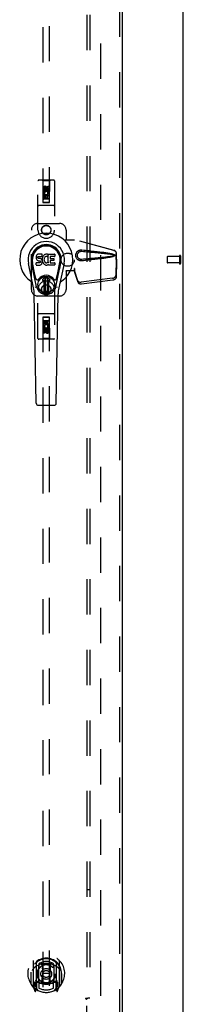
# Model space of a CAD drawing. Header units: inches. Extents: x 0 to 243, y 0 to 157.
# Tile 54 of 63: x 111.26 to 117.45, y 52.48 to 89.76. Entities that reach past the tile are written whole.
import ezdxf

# ---------------------------------------------------------------- set-up
doc = ezdxf.new("R2010")
doc.units = ezdxf.units.IN
doc.header["$LTSCALE"] = 13.357143
doc.header["$MEASUREMENT"] = 0
doc.linetypes.add('HIDDEN', pattern=[0.2, 0.1, -0.1])
doc.layers.get('0').update_dxf_attribs({"linetype": 'CONTINUOUS'})
for name, color, linetype in [('DEFAULT_2', 8, 'HIDDEN'), ('RIGHTHAND_DOOR_ASSEMBLY', 7, 'CONTINUOUS'), ('SUBPANEL', 7, 'CONTINUOUS')]:
    doc.layers.add(name, color=color, linetype=linetype)

msp = doc.modelspace()

# ---------------------------------------------------------------- linework, layer by layer
at = {"color": 3, "linetype": 'Continuous'}
msp.add_line((117.448, 46.779), (117.448, 114.571), dxfattribs=at)
at = {"layer": 'DEFAULT_2', "color": 8, "linetype": 'HIDDEN'}
for p, q in [((114.323, 50.123), (114.323, 111.227)), ((116.844, 80.789), (116.844, 80.561)), ((117.301, 80.799), (116.854, 80.799)), ((117.301, 80.551), (116.854, 80.551)), ((117.301, 80.817), (117.301, 80.533)), ((117.344, 80.817), (117.344, 80.533))]:
    msp.add_line(p, q, dxfattribs=at)
for centre, radius, start, end in [((116.854, 80.789), 0.01, 90, 180), ((116.854, 80.561), 0.01, 180, 270), ((117.323, 80.817), 0.0215, 0, 180), ((117.323, 80.533), 0.0215, 180, 360)]:
    msp.add_arc(centre, radius, start, end, dxfattribs=at)
at = {"layer": 'RIGHTHAND_DOOR_ASSEMBLY', "color": 8, "linetype": 'HIDDEN'}
for p, q in [((115.032, 111.821), (115.032, 49.529)), ((112.136, 110.848), (112.136, 82.846)), ((112.386, 82.846), (112.386, 110.848)), ((111.948, 81.8), (111.948, 83.658)), ((112.543, 83.688), (111.978, 83.688)), ((112.131, 83.658), (112.101, 83.688)), ((112.391, 83.658), (112.131, 83.658)), ((112.131, 83.658), (112.134, 82.848)), ((112.387, 82.848), (112.391, 83.658)), ((112.391, 83.658), (112.421, 83.688)), ((112.573, 83.658), (112.573, 81.8)), ((112.154, 83.298), (112.154, 83.39)), ((112.197, 83.298), (112.154, 83.298)), ((112.202, 83.166), (112.163, 83.149)), ((112.197, 83.39), (112.197, 83.298)), ((112.261, 83.419), (112.198, 83.383)), ((112.198, 83.383), (112.208, 83.378)), ((112.198, 83.383), (112.198, 83.311)), ((112.198, 83.311), (112.208, 83.317)), ((112.198, 83.311), (112.261, 83.275)), ((112.261, 83.408), (112.208, 83.378)), ((112.208, 83.378), (112.208, 83.317)), ((112.208, 83.317), (112.261, 83.287)), ((112.24, 83.362), (112.24, 83.39)), ((112.323, 83.383), (112.261, 83.419)), ((112.261, 83.419), (112.261, 83.408)), ((112.313, 83.378), (112.261, 83.408)), ((112.261, 83.287), (112.313, 83.317)), ((112.261, 83.275), (112.323, 83.311)), ((112.261, 83.275), (112.261, 83.287)), ((112.281, 83.404), (112.281, 83.358)), ((112.323, 83.383), (112.313, 83.378)), ((112.313, 83.317), (112.313, 83.378)), ((112.323, 83.311), (112.313, 83.317)), ((112.332, 83.142), (112.313, 83.155)), ((112.323, 83.311), (112.323, 83.383)), ((112.325, 83.454), (112.367, 83.454)), ((112.325, 83.362), (112.325, 83.454)), ((112.367, 83.454), (112.367, 83.362)), ((112.388, 83.098), (112.133, 83.098)), ((112.134, 82.848), (112.387, 82.848)), ((112.136, 82.849), (112.386, 82.849)), ((112.136, 82.846), (112.386, 82.846)), ((112.154, 83.142), (112.332, 83.142)), ((112.154, 82.985), (112.154, 83.142)), ((112.197, 82.985), (112.154, 82.985)), ((112.346, 82.973), (112.176, 82.973)), ((112.239, 83.099), (112.197, 83.099)), ((112.197, 83.099), (112.197, 82.985)), ((112.239, 83.007), (112.239, 83.099)), ((112.281, 83.007), (112.239, 83.007)), ((112.325, 83.099), (112.281, 83.099)), ((112.281, 83.099), (112.281, 83.007)), ((112.325, 82.985), (112.325, 83.099)), ((112.367, 82.985), (112.325, 82.985)), ((112.357, 83.145), (112.355, 83.142)), ((112.355, 83.142), (112.367, 83.142)), ((112.367, 83.142), (112.367, 82.985)), ((112.543, 82.723), (111.978, 82.723)), ((111.948, 82.05), (112.761, 82.05)), ((111.698, 79.55), (111.698, 81.8)), ((113.011, 81.8), (113.011, 81.447)), ((113.008, 81.43), (113.011, 81.447)), ((113.008, 81.43), (113.329, 81.43)), ((113.015, 81.43), (113.011, 81.447)), ((114.818, 81.028), (113.321, 81.43)), ((114.826, 81.028), (113.329, 81.43)), ((114.889, 80.759), (114.911, 80.677)), ((114.91, 80.689), (114.891, 80.074)), ((114.897, 80.759), (114.918, 80.677)), ((114.924, 80.618), (114.904, 80.003)), ((114.91, 80.689), (114.924, 80.618)), ((114.911, 80.677), (114.911, 80.907)), ((114.918, 80.677), (114.911, 80.677)), ((114.912, 80.705), (114.921, 80.649)), ((114.918, 80.677), (114.918, 80.907)), ((114.921, 80.649), (114.922, 80.638)), ((114.922, 80.638), (114.923, 80.627)), ((114.923, 80.627), (114.924, 80.618)), ((113.329, 80.25), (113.008, 80.25)), ((113.008, 80.25), (113.011, 80.233)), ((113.015, 80.25), (113.011, 80.233)), ((113.011, 80.233), (113.011, 79.55)), ((113.329, 80.338), (113.321, 80.338)), ((113.321, 80.338), (113.321, 80.25)), ((113.459, 79.88), (113.327, 80.263)), ((113.341, 80.192), (113.327, 80.263)), ((113.329, 80.338), (113.329, 80.25)), ((113.331, 80.259), (113.341, 80.192)), ((113.473, 79.809), (113.341, 80.192)), ((114.773, 79.974), (113.586, 79.822)), ((114.787, 79.903), (113.6, 79.751)), ((111.948, 77.693), (111.948, 79.55)), ((112.573, 79.55), (112.573, 77.693)), ((112.761, 79.3), (111.948, 79.3)), ((112.543, 78.628), (111.978, 78.628)), ((112.134, 78.503), (112.131, 77.693)), ((112.134, 78.503), (112.387, 78.503)), ((112.386, 78.504), (112.136, 78.504)), ((112.136, 78.504), (112.136, 50.503)), ((112.386, 78.501), (112.136, 78.501)), ((112.154, 78.365), (112.197, 78.365)), ((112.154, 78.209), (112.154, 78.365)), ((112.176, 78.378), (112.346, 78.378)), ((112.197, 78.365), (112.197, 78.251)), ((112.24, 78.343), (112.282, 78.343)), ((112.24, 78.251), (112.24, 78.343)), ((112.282, 78.343), (112.282, 78.251)), ((112.325, 78.365), (112.367, 78.365)), ((112.325, 78.251), (112.325, 78.365)), ((112.367, 78.365), (112.367, 78.209)), ((112.386, 50.503), (112.386, 78.504)), ((112.391, 77.693), (112.387, 78.503)), ((112.133, 78.253), (112.388, 78.253)), ((112.166, 78.209), (112.154, 78.209)), ((112.154, 77.896), (112.154, 77.988)), ((112.165, 78.205), (112.166, 78.209)), ((112.367, 78.209), (112.19, 78.209)), ((112.19, 78.209), (112.208, 78.196)), ((112.197, 78.251), (112.24, 78.251)), ((112.197, 77.988), (112.197, 77.896)), ((112.261, 78.075), (112.198, 78.039)), ((112.198, 78.039), (112.208, 78.033)), ((112.198, 78.039), (112.198, 77.967)), ((112.198, 77.967), (112.208, 77.973)), ((112.198, 77.967), (112.261, 77.931)), ((112.261, 78.063), (112.208, 78.033)), ((112.208, 78.033), (112.208, 77.973)), ((112.208, 77.973), (112.261, 77.942)), ((112.24, 77.946), (112.24, 77.992)), ((112.323, 78.039), (112.261, 78.075)), ((112.261, 78.075), (112.261, 78.063)), ((112.313, 78.033), (112.261, 78.063)), ((112.261, 77.942), (112.313, 77.973)), ((112.261, 77.931), (112.323, 77.967)), ((112.261, 77.931), (112.261, 77.942)), ((112.281, 77.988), (112.281, 77.96)), ((112.282, 78.251), (112.325, 78.251)), ((112.323, 78.039), (112.313, 78.033)), ((112.313, 77.973), (112.313, 78.033)), ((112.323, 77.967), (112.313, 77.973)), ((112.319, 78.184), (112.358, 78.201)), ((112.323, 77.967), (112.323, 78.039)), ((112.325, 78.052), (112.367, 78.052)), ((112.325, 77.96), (112.325, 78.052)), ((112.367, 78.052), (112.367, 77.96)), ((112.543, 77.663), (111.978, 77.663)), ((112.131, 77.693), (112.101, 77.663)), ((112.391, 77.693), (112.131, 77.693)), ((112.197, 77.896), (112.154, 77.896)), ((112.391, 77.693), (112.421, 77.663)), ((111.761, 54.13), (111.761, 53.163)), ((111.878, 54.076), (111.878, 53.06)), ((112.643, 54.076), (112.643, 53.06)), ((112.761, 53.163), (112.761, 54.13)), ((111.686, 53.693), (111.686, 53.696)), ((111.686, 53.236), (111.686, 53.693)), ((111.886, 54.052), (111.886, 53.049)), ((111.978, 53.328), (111.978, 53.96)), ((111.986, 54.012), (111.986, 53.909)), ((112.098, 53.986), (112.128, 53.647)), ((112.423, 53.986), (112.393, 53.647)), ((112.536, 53.909), (112.536, 54.012)), ((112.543, 53.96), (112.543, 53.328)), ((112.636, 54.052), (112.636, 53.049)), ((112.836, 53.693), (112.836, 53.696)), ((112.836, 53.236), (112.836, 53.693)), ((111.678, 53.647), (111.693, 53.647)), ((111.678, 53.647), (111.678, 53.258)), ((111.978, 53.319), (111.906, 53.319)), ((111.986, 53.348), (111.986, 53.095)), ((112.098, 53.302), (112.128, 53.647)), ((112.393, 53.647), (112.128, 53.647)), ((112.424, 53.302), (112.393, 53.647)), ((112.536, 53.095), (112.536, 53.348)), ((112.616, 53.319), (112.543, 53.319)), ((112.843, 53.647), (112.828, 53.647)), ((112.843, 53.647), (112.843, 53.258)), ((111.765, 53.152), (111.835, 52.977)), ((111.878, 53.317), (111.818, 53.317)), ((111.818, 53.317), (111.818, 53.167)), ((111.818, 53.167), (111.886, 53.167)), ((111.856, 53.221), (111.827, 53.175)), ((111.857, 53.057), (111.861, 53.054)), ((111.864, 52.98), (111.878, 53.06)), ((111.956, 52.998), (111.886, 53.107)), ((111.888, 53.281), (111.888, 53.073)), ((111.974, 53.301), (111.908, 53.301)), ((112.613, 53.301), (112.547, 53.301)), ((112.636, 53.107), (112.566, 52.998)), ((112.633, 53.073), (112.633, 53.281)), ((112.636, 53.167), (112.703, 53.167)), ((112.703, 53.317), (112.643, 53.317)), ((112.643, 53.06), (112.657, 52.98)), ((112.664, 53.056), (112.665, 53.057)), ((112.695, 53.175), (112.665, 53.221)), ((112.665, 53.057), (112.665, 53.057)), ((112.665, 53.057), (112.665, 53.057)), ((112.686, 52.977), (112.756, 53.152)), ((112.703, 53.167), (112.703, 53.317))]:
    msp.add_line(p, q, dxfattribs=at)
at = {"layer": 'RIGHTHAND_DOOR_ASSEMBLY', "color": 3, "linetype": 'Continuous'}
msp.add_line((115.136, 111.821), (115.136, 49.529), dxfattribs=at)
at = {"layer": 'RIGHTHAND_DOOR_ASSEMBLY', "color": 7, "linetype": 'Continuous'}
for p, q in [((111.895, 79.653), (111.702, 80.556)), ((111.751, 80.33), (111.706, 80.557)), ((111.818, 80.183), (111.744, 80.564)), ((111.876, 80.789), (111.875, 80.766)), ((111.875, 80.766), (111.875, 80.742)), ((111.875, 80.742), (111.879, 80.718)), ((111.882, 80.813), (111.876, 80.789)), ((111.877, 80.48), (111.877, 80.555)), ((111.879, 80.718), (111.888, 80.696)), ((111.891, 80.835), (111.882, 80.813)), ((111.941, 80.56), (111.882, 80.559)), ((111.888, 80.696), (111.9, 80.676)), ((111.904, 80.855), (111.891, 80.835)), ((111.9, 80.676), (111.917, 80.659)), ((111.913, 80.863), (111.904, 80.855)), ((111.923, 80.869), (111.913, 80.863)), ((111.917, 80.659), (111.937, 80.645)), ((111.944, 80.879), (111.923, 80.869)), ((111.937, 80.645), (111.948, 80.641)), ((112.002, 80.56), (111.941, 80.56)), ((111.968, 80.886), (111.944, 80.879)), ((111.946, 80.769), (111.948, 80.784)), ((111.946, 80.754), (111.946, 80.769)), ((111.946, 80.746), (111.946, 80.754)), ((111.949, 80.739), (111.946, 80.746)), ((111.948, 80.784), (111.952, 80.791)), ((111.948, 80.641), (111.96, 80.639)), ((111.953, 80.733), (111.949, 80.739)), ((111.952, 80.791), (111.957, 80.796)), ((111.959, 80.729), (111.953, 80.733)), ((111.957, 80.796), (111.972, 80.8)), ((111.974, 80.725), (111.959, 80.729)), ((111.96, 80.639), (112.007, 80.639)), ((112.107, 80.886), (111.968, 80.886)), ((111.972, 80.8), (111.986, 80.801)), ((111.998, 80.726), (111.974, 80.725)), ((111.986, 80.801), (112.099, 80.801)), ((112.022, 80.724), (111.998, 80.726)), ((112.017, 80.561), (112.002, 80.56)), ((112.007, 80.639), (112.015, 80.638)), ((112.015, 80.638), (112.022, 80.636)), ((112.023, 80.565), (112.017, 80.561)), ((112.045, 80.719), (112.022, 80.724)), ((112.022, 80.636), (112.028, 80.631)), ((112.029, 80.57), (112.023, 80.565)), ((112.028, 80.631), (112.033, 80.625)), ((112.038, 80.582), (112.029, 80.57)), ((112.033, 80.625), (112.039, 80.612)), ((112.041, 80.589), (112.038, 80.582)), ((112.039, 80.612), (112.041, 80.596)), ((112.041, 80.596), (112.041, 80.589)), ((112.056, 80.714), (112.045, 80.719)), ((112.066, 80.708), (112.056, 80.714)), ((112.083, 80.691), (112.066, 80.708)), ((112.096, 80.671), (112.083, 80.691)), ((112.106, 80.649), (112.096, 80.671)), ((112.098, 80.532), (112.107, 80.554)), ((112.099, 80.801), (112.105, 80.802)), ((112.105, 80.802), (112.107, 80.807)), ((112.112, 80.625), (112.106, 80.649)), ((112.109, 80.844), (112.107, 80.886)), ((112.107, 80.807), (112.108, 80.82)), ((112.111, 80.722), (112.107, 80.678)), ((112.107, 80.678), (112.108, 80.656)), ((112.107, 80.554), (112.113, 80.578)), ((112.108, 80.82), (112.109, 80.844)), ((112.108, 80.656), (112.111, 80.634)), ((112.116, 80.744), (112.111, 80.722)), ((112.111, 80.634), (112.115, 80.612)), ((112.114, 80.602), (112.112, 80.625)), ((112.113, 80.578), (112.114, 80.602)), ((112.115, 80.612), (112.122, 80.591)), ((112.122, 80.766), (112.116, 80.744)), ((112.13, 80.786), (112.122, 80.766)), ((112.122, 80.591), (112.144, 80.552)), ((112.141, 80.806), (112.13, 80.786)), ((112.154, 80.824), (112.141, 80.806)), ((112.144, 80.552), (112.156, 80.533)), ((112.169, 80.841), (112.154, 80.824)), ((112.185, 80.856), (112.169, 80.841)), ((112.177, 80.694), (112.176, 80.667)), ((112.176, 80.667), (112.177, 80.654)), ((112.18, 80.721), (112.177, 80.694)), ((112.177, 80.654), (112.181, 80.641)), ((112.184, 80.733), (112.18, 80.721)), ((112.181, 80.641), (112.191, 80.616)), ((112.19, 80.745), (112.184, 80.733)), ((112.203, 80.869), (112.185, 80.856)), ((112.204, 80.768), (112.19, 80.745)), ((112.191, 80.616), (112.204, 80.593)), ((112.223, 80.878), (112.203, 80.869)), ((112.212, 80.779), (112.204, 80.768)), ((112.204, 80.593), (112.213, 80.583)), ((112.223, 80.786), (112.212, 80.779)), ((112.213, 80.583), (112.223, 80.574)), ((112.245, 80.883), (112.223, 80.878)), ((112.248, 80.797), (112.223, 80.786)), ((112.223, 80.574), (112.234, 80.567)), ((112.234, 80.567), (112.246, 80.562)), ((112.267, 80.885), (112.245, 80.883)), ((112.246, 80.562), (112.26, 80.559)), ((112.261, 80.8), (112.248, 80.797)), ((112.26, 80.559), (112.273, 80.559)), ((112.274, 80.8), (112.261, 80.8)), ((112.29, 80.885), (112.267, 80.885)), ((112.273, 80.559), (112.286, 80.561)), ((112.287, 80.797), (112.274, 80.8)), ((112.286, 80.561), (112.299, 80.565)), ((112.3, 80.792), (112.287, 80.797)), ((112.301, 80.883), (112.29, 80.885)), ((112.299, 80.565), (112.311, 80.57)), ((112.312, 80.88), (112.301, 80.883)), ((112.332, 80.862), (112.306, 80.794)), ((112.311, 80.57), (112.322, 80.578)), ((112.33, 80.867), (112.312, 80.88)), ((112.329, 80.577), (112.34, 80.559)), ((112.34, 80.884), (112.577, 80.884)), ((112.34, 80.559), (112.34, 80.884)), ((112.411, 80.797), (112.411, 80.729)), ((112.412, 80.638), (112.412, 80.561)), ((112.577, 80.801), (112.415, 80.801)), ((112.415, 80.725), (112.546, 80.725)), ((112.546, 80.643), (112.416, 80.643)), ((112.416, 80.556), (112.578, 80.556)), ((112.551, 80.72), (112.551, 80.647)), ((112.582, 80.88), (112.582, 80.806)), ((112.582, 80.552), (112.582, 80.48)), ((112.627, 79.653), (112.819, 80.556)), ((112.703, 80.183), (112.778, 80.564)), ((112.771, 80.33), (112.815, 80.557)), ((111.784, 79.605), (111.587, 80.531)), ((111.866, 79.958), (111.818, 80.183)), ((111.882, 80.475), (112.026, 80.475)), ((112.026, 80.475), (112.038, 80.477)), ((112.038, 80.477), (112.049, 80.481)), ((112.049, 80.481), (112.069, 80.494)), ((112.069, 80.494), (112.086, 80.511)), ((112.086, 80.511), (112.093, 80.521)), ((112.093, 80.521), (112.098, 80.532)), ((112.156, 80.533), (112.171, 80.517)), ((112.171, 80.517), (112.188, 80.501)), ((112.188, 80.501), (112.205, 80.488)), ((112.205, 80.488), (112.215, 80.483)), ((112.215, 80.483), (112.225, 80.479)), ((112.225, 80.479), (112.247, 80.473)), ((112.247, 80.473), (112.269, 80.471)), ((112.269, 80.471), (112.291, 80.474)), ((112.291, 80.474), (112.313, 80.481)), ((112.313, 80.481), (112.332, 80.492)), ((112.342, 80.492), (112.332, 80.492)), ((112.332, 80.492), (112.332, 80.492)), ((112.342, 80.48), (112.342, 80.492)), ((112.578, 80.475), (112.347, 80.475)), ((112.655, 79.958), (112.703, 80.183)), ((112.935, 80.531), (112.737, 79.605)), ((112.123, 79.922), (112.233, 80.032)), ((112.233, 80.032), (112.123, 79.922)), ((112.178, 79.888), (112.136, 79.888)), ((112.178, 79.888), (112.136, 79.888)), ((112.178, 79.888), (112.178, 79.888)), ((112.178, 79.429), (112.178, 79.888)), ((112.178, 79.429), (112.178, 79.888)), ((112.217, 79.994), (112.231, 80.008)), ((112.231, 79.98), (112.217, 79.994)), ((112.217, 79.467), (112.217, 79.994)), ((112.231, 80.008), (112.29, 80.008)), ((112.231, 80.008), (112.245, 79.994)), ((112.245, 79.994), (112.231, 79.98)), ((112.231, 79.481), (112.231, 79.98)), ((112.245, 79.994), (112.276, 79.994)), ((112.276, 79.994), (112.29, 80.008)), ((112.29, 79.981), (112.276, 79.994)), ((112.399, 79.922), (112.288, 80.032)), ((112.289, 80.032), (112.399, 79.922)), ((112.29, 80.008), (112.304, 79.994)), ((112.304, 79.994), (112.29, 79.981)), ((112.29, 79.981), (112.29, 79.481)), ((112.304, 79.994), (112.304, 79.467)), ((112.385, 79.888), (112.343, 79.888)), ((112.385, 79.888), (112.343, 79.888)), ((112.343, 79.888), (112.343, 79.888)), ((112.343, 79.888), (112.343, 79.429)), ((112.343, 79.888), (112.343, 79.429)), ((112.217, 79.467), (112.231, 79.481)), ((112.231, 79.453), (112.217, 79.467)), ((112.231, 79.481), (112.245, 79.467)), ((112.245, 79.467), (112.231, 79.453)), ((112.29, 79.453), (112.231, 79.453)), ((112.276, 79.467), (112.245, 79.467)), ((112.276, 79.467), (112.29, 79.481)), ((112.29, 79.453), (112.276, 79.467)), ((112.29, 79.481), (112.304, 79.467)), ((112.304, 79.467), (112.29, 79.453)), ((111.882, 75.241), (111.81, 79.38)), ((112.639, 75.241), (112.711, 79.38)), ((111.961, 75.163), (112.561, 75.163))]:
    msp.add_line(p, q, dxfattribs=at)
at = {"layer": 'RIGHTHAND_DOOR_ASSEMBLY', "color": 8, "linetype": 'HIDDEN'}
for points in [[(113.605, 80.632), (113.592, 80.631), (113.579, 80.631), (113.566, 80.632), (113.553, 80.633), (113.54, 80.636), (113.528, 80.639), (113.516, 80.643), (113.504, 80.648), (113.492, 80.653), (113.48, 80.659), (113.469, 80.667), (113.458, 80.675), (113.446, 80.685), (113.435, 80.696), (113.424, 80.708), (113.414, 80.723), (113.404, 80.738), (113.396, 80.754), (113.39, 80.77), (113.385, 80.787), (113.381, 80.805), (113.379, 80.822), (113.378, 80.839), (113.379, 80.857), (113.381, 80.874), (113.384, 80.891), (113.389, 80.908), (113.396, 80.925), (113.404, 80.941), (113.413, 80.956), (113.423, 80.97), (113.434, 80.983), (113.445, 80.994), (113.457, 81.004), (113.468, 81.013), (113.479, 81.02), (113.491, 81.027), (113.503, 81.032), (113.515, 81.037), (113.527, 81.041), (113.54, 81.044), (113.553, 81.047), (113.566, 81.048)], [(113.605, 80.686), (113.595, 80.685), (113.586, 80.685), (113.576, 80.686), (113.567, 80.687), (113.558, 80.689), (113.549, 80.691), (113.54, 80.694), (113.531, 80.698), (113.523, 80.702), (113.515, 80.707), (113.506, 80.712), (113.498, 80.718), (113.49, 80.725), (113.482, 80.733), (113.474, 80.742), (113.467, 80.752), (113.46, 80.763), (113.454, 80.774), (113.45, 80.786), (113.446, 80.797), (113.444, 80.808), (113.442, 80.818), (113.441, 80.829), (113.44, 80.839), (113.441, 80.85), (113.441, 80.86), (113.443, 80.871), (113.446, 80.882), (113.449, 80.893), (113.454, 80.904), (113.459, 80.915), (113.466, 80.926), (113.473, 80.936), (113.481, 80.946), (113.489, 80.954), (113.497, 80.961), (113.505, 80.968), (113.514, 80.973), (113.522, 80.978), (113.531, 80.982), (113.539, 80.986), (113.548, 80.989), (113.557, 80.991), (113.567, 80.993), (113.576, 80.994), (113.586, 80.995), (113.595, 80.995), (113.605, 80.995)], [(113.566, 81.048), (113.579, 81.049), (113.592, 81.049), (113.605, 81.048)], [(113.605, 81.048), (113.68, 81.04), (113.753, 81.033), (113.823, 81.026), (113.889, 81.019), (113.954, 81.012), (114.015, 81.005), (114.074, 80.999), (114.131, 80.992), (114.185, 80.986), (114.237, 80.979), (114.287, 80.973), (114.334, 80.967), (114.38, 80.961), (114.424, 80.955), (114.466, 80.949), (114.507, 80.943), (114.545, 80.937), (114.582, 80.931), (114.617, 80.925), (114.651, 80.919), (114.683, 80.912), (114.714, 80.906), (114.744, 80.899), (114.772, 80.892), (114.798, 80.884), (114.823, 80.875)], [(113.605, 80.995), (113.668, 80.989), (113.729, 80.984), (113.788, 80.979), (113.845, 80.974), (113.9, 80.969), (113.953, 80.965), (114.004, 80.96), (114.052, 80.956), (114.099, 80.952), (114.144, 80.947), (114.187, 80.943), (114.229, 80.94), (114.268, 80.936), (114.306, 80.932), (114.342, 80.929), (114.376, 80.925), (114.409, 80.922), (114.44, 80.918), (114.47, 80.915), (114.499, 80.912), (114.528, 80.909), (114.555, 80.906), (114.582, 80.902), (114.609, 80.899), (114.636, 80.896), (114.663, 80.892), (114.69, 80.888), (114.717, 80.884), (114.743, 80.88), (114.77, 80.875), (114.797, 80.87), (114.823, 80.864)], [(114.818, 81.028), (114.831, 81.023), (114.844, 81.018), (114.855, 81.011), (114.866, 81.003), (114.876, 80.993), (114.885, 80.983), (114.893, 80.972), (114.899, 80.96), (114.904, 80.947), (114.908, 80.934), (114.91, 80.921), (114.911, 80.907)], [(114.918, 80.907), (114.918, 80.921), (114.916, 80.934), (114.912, 80.947), (114.907, 80.96), (114.9, 80.972), (114.893, 80.983), (114.884, 80.993), (114.874, 81.003), (114.863, 81.011), (114.851, 81.018), (114.839, 81.023), (114.826, 81.028)], [(114.823, 80.816), (114.797, 80.81), (114.77, 80.805), (114.744, 80.8), (114.717, 80.796), (114.69, 80.792), (114.663, 80.788), (114.637, 80.784), (114.61, 80.781), (114.583, 80.778), (114.556, 80.775), (114.528, 80.771), (114.5, 80.768), (114.471, 80.765), (114.441, 80.762), (114.41, 80.758), (114.377, 80.755), (114.343, 80.752), (114.307, 80.748), (114.269, 80.744), (114.229, 80.741), (114.188, 80.737), (114.145, 80.733), (114.1, 80.729), (114.053, 80.724), (114.004, 80.72), (113.953, 80.715), (113.901, 80.711), (113.846, 80.706), (113.789, 80.701), (113.729, 80.696), (113.668, 80.691), (113.605, 80.686)], [(114.823, 80.805), (114.8, 80.797), (114.776, 80.79), (114.751, 80.783), (114.724, 80.777), (114.697, 80.771), (114.667, 80.765), (114.637, 80.759), (114.605, 80.753), (114.572, 80.748), (114.538, 80.742), (114.502, 80.737), (114.464, 80.731), (114.425, 80.725), (114.384, 80.72), (114.342, 80.714), (114.298, 80.708), (114.252, 80.703), (114.204, 80.697), (114.154, 80.691), (114.102, 80.685), (114.049, 80.679), (113.992, 80.672), (113.934, 80.666), (113.873, 80.66), (113.81, 80.653), (113.744, 80.646), (113.676, 80.639), (113.605, 80.632)], [(114.823, 80.875), (114.829, 80.872), (114.834, 80.868), (114.839, 80.863), (114.842, 80.858), (114.845, 80.852), (114.847, 80.847), (114.847, 80.84), (114.847, 80.834), (114.845, 80.828), (114.843, 80.822), (114.839, 80.817), (114.834, 80.812), (114.829, 80.808), (114.823, 80.805)], [(114.823, 80.864), (114.828, 80.862), (114.833, 80.86), (114.836, 80.857), (114.839, 80.853), (114.842, 80.849), (114.843, 80.845), (114.843, 80.84), (114.843, 80.835), (114.842, 80.831), (114.839, 80.827), (114.836, 80.823), (114.832, 80.82), (114.828, 80.818), (114.823, 80.816)], [(114.889, 80.759), (114.894, 80.739), (114.9, 80.72), (114.905, 80.701), (114.91, 80.683), (114.916, 80.665), (114.921, 80.649)], [(114.897, 80.759), (114.899, 80.749), (114.902, 80.74), (114.905, 80.731), (114.907, 80.722), (114.91, 80.713), (114.912, 80.705)], [(114.912, 80.705), (114.912, 80.702), (114.912, 80.699), (114.911, 80.696), (114.911, 80.694), (114.91, 80.691), (114.91, 80.689)], [(113.321, 80.338), (113.324, 80.317), (113.326, 80.297), (113.329, 80.278), (113.331, 80.259)], [(113.328, 80.279), (113.328, 80.274), (113.328, 80.271), (113.328, 80.268), (113.327, 80.266), (113.327, 80.263)], [(113.329, 80.338), (113.329, 80.327), (113.328, 80.297)], [(113.335, 80.231), (113.334, 80.241), (113.332, 80.259), (113.33, 80.275), (113.329, 80.289), (113.328, 80.302), (113.328, 80.31)], [(113.328, 80.297), (113.328, 80.288), (113.328, 80.279)], [(113.459, 79.88), (113.463, 79.87), (113.469, 79.861), (113.476, 79.853), (113.485, 79.845), (113.495, 79.838), (113.506, 79.833), (113.517, 79.828), (113.53, 79.824), (113.544, 79.822), (113.558, 79.821), (113.572, 79.821), (113.586, 79.822)], [(113.6, 79.751), (113.585, 79.75), (113.571, 79.75), (113.557, 79.751), (113.544, 79.753), (113.531, 79.757), (113.519, 79.761), (113.508, 79.767), (113.498, 79.774), (113.49, 79.781), (113.483, 79.79), (113.477, 79.799), (113.473, 79.809)], [(114.773, 79.974), (114.789, 79.977), (114.804, 79.981), (114.818, 79.987), (114.832, 79.993), (114.844, 80.001), (114.856, 80.009), (114.866, 80.019), (114.874, 80.029), (114.881, 80.04), (114.886, 80.051), (114.89, 80.062), (114.891, 80.074)], [(114.904, 80.003), (114.903, 79.991), (114.9, 79.98), (114.895, 79.969), (114.888, 79.958), (114.88, 79.948), (114.869, 79.938), (114.858, 79.93), (114.845, 79.922), (114.832, 79.915), (114.817, 79.91), (114.802, 79.906), (114.787, 79.903)], [(111.806, 53.862), (111.805, 53.86), (111.803, 53.859), (111.802, 53.858), (111.8, 53.856), (111.799, 53.855), (111.797, 53.853), (111.795, 53.851), (111.794, 53.85), (111.792, 53.848), (111.79, 53.846), (111.788, 53.844), (111.786, 53.842), (111.784, 53.84), (111.782, 53.838), (111.78, 53.835), (111.778, 53.833), (111.776, 53.831), (111.774, 53.828), (111.772, 53.825), (111.77, 53.823), (111.768, 53.82), (111.766, 53.817), (111.763, 53.814), (111.761, 53.811), (111.759, 53.807), (111.756, 53.804), (111.754, 53.8), (111.751, 53.796), (111.748, 53.792), (111.746, 53.788), (111.743, 53.784), (111.74, 53.78), (111.737, 53.775), (111.734, 53.77), (111.731, 53.765), (111.728, 53.76)], [(112.073, 54.003), (112.078, 54.005), (112.084, 54.006), (112.089, 54.008), (112.094, 54.009), (112.1, 54.01), (112.105, 54.012), (112.111, 54.013), (112.116, 54.014), (112.122, 54.015), (112.127, 54.016), (112.133, 54.017), (112.138, 54.018), (112.144, 54.019), (112.149, 54.02), (112.155, 54.021), (112.16, 54.022), (112.166, 54.023), (112.171, 54.023), (112.177, 54.024), (112.183, 54.025), (112.188, 54.025), (112.194, 54.026), (112.199, 54.026), (112.205, 54.027), (112.21, 54.027), (112.216, 54.028), (112.222, 54.028), (112.227, 54.028), (112.233, 54.028), (112.238, 54.029), (112.244, 54.029), (112.25, 54.029), (112.255, 54.029), (112.261, 54.029), (112.266, 54.029), (112.272, 54.029), (112.278, 54.029), (112.283, 54.029), (112.289, 54.028), (112.294, 54.028), (112.3, 54.028), (112.305, 54.028), (112.311, 54.027), (112.317, 54.027), (112.322, 54.026), (112.328, 54.026), (112.333, 54.025), (112.339, 54.025), (112.344, 54.024), (112.35, 54.023), (112.356, 54.023), (112.361, 54.022), (112.367, 54.021), (112.372, 54.02), (112.378, 54.019), (112.383, 54.018), (112.389, 54.017), (112.394, 54.016), (112.4, 54.015), (112.405, 54.014), (112.411, 54.013), (112.416, 54.012), (112.422, 54.01), (112.427, 54.009), (112.432, 54.008), (112.438, 54.006), (112.443, 54.005), (112.449, 54.003)], [(112.793, 53.76), (112.79, 53.765), (112.787, 53.77), (112.784, 53.775), (112.781, 53.78), (112.778, 53.784), (112.776, 53.788), (112.773, 53.792), (112.77, 53.796), (112.768, 53.8), (112.765, 53.804), (112.763, 53.807), (112.761, 53.81), (112.758, 53.814), (112.756, 53.817), (112.754, 53.82), (112.751, 53.823), (112.749, 53.825), (112.747, 53.828), (112.745, 53.831), (112.743, 53.833), (112.741, 53.835), (112.739, 53.838), (112.737, 53.84), (112.735, 53.842), (112.733, 53.844), (112.731, 53.846), (112.73, 53.848), (112.728, 53.85), (112.726, 53.851), (112.725, 53.853), (112.723, 53.855), (112.721, 53.856), (112.72, 53.858), (112.718, 53.859), (112.717, 53.86), (112.715, 53.862)]]:
    msp.add_lwpolyline(points, dxfattribs=at)
at = {"layer": 'RIGHTHAND_DOOR_ASSEMBLY', "color": 7, "linetype": 'Continuous'}
for points in [[(111.862, 79.622), (111.861, 79.628), (111.859, 79.633), (111.858, 79.639), (111.856, 79.644)], [(112.665, 79.644), (112.664, 79.639), (112.662, 79.633), (112.661, 79.628), (112.659, 79.622)]]:
    msp.add_lwpolyline(points, dxfattribs=at)
at = {"layer": 'RIGHTHAND_DOOR_ASSEMBLY', "color": 8, "linetype": 'HIDDEN'}
for centre, radius in [((112.261, 83.348), 0.085), ((112.261, 83.348), 0.0845), ((112.261, 81.8), 0.18), ((112.261, 81.8), 0.172), ((112.261, 79.55), 0.18), ((112.261, 79.55), 0.172), ((112.261, 78.003), 0.085), ((112.261, 78.003), 0.0845), ((112.261, 53.629), 0.35), ((112.261, 53.629), 0.335), ((112.261, 53.629), 0.205), ((112.261, 53.629), 0.133)]:
    msp.add_circle(centre, radius, dxfattribs=at)
at = {"layer": 'RIGHTHAND_DOOR_ASSEMBLY', "color": 7, "linetype": 'Continuous'}
for radius in [0.317, 0.313]:
    msp.add_circle((112.261, 79.731), radius, dxfattribs=at)
at = {"layer": 'RIGHTHAND_DOOR_ASSEMBLY', "color": 8, "linetype": 'HIDDEN'}
for centre, radius, start, end in [((111.978, 83.658), 0.03, 90, 180), ((112.543, 83.658), 0.03, 0, 90), ((112.218, 83.39), 0.0644, 12.2995, 180.0775), ((112.261, 83.191), 0.107, 334.2636, 203.4027), ((112.218, 83.39), 0.0219, 359.9011, 180), ((112.261, 83.191), 0.0639, 324.8895, 203.4026), ((112.304, 83.362), 0.0635, 180, 360), ((112.303, 83.362), 0.0219, 190.307, 360), ((112.176, 82.933), 0.04, 90, 180), ((112.176, 82.888), 0.04, 180, 270), ((112.346, 82.933), 0.04, 0, 90), ((112.346, 82.888), 0.04, 270, 360), ((111.978, 82.753), 0.03, 180, 270), ((112.543, 82.753), 0.03, 270, 360), ((111.948, 81.8), 0.25, 90, 180), ((112.761, 81.8), 0.25, 0, 90), ((112.261, 81.8), 0.312, 180, 360), ((112.261, 79.55), 0.312, 0, 180), ((111.948, 79.55), 0.25, 180, 270), ((112.761, 79.55), 0.25, 270, 360), ((111.978, 78.598), 0.03, 90, 180), ((112.176, 78.463), 0.04, 90, 180), ((112.176, 78.418), 0.04, 180, 270), ((112.346, 78.463), 0.04, 0, 90), ((112.346, 78.418), 0.04, 270, 360), ((112.543, 78.598), 0.03, 0, 90), ((112.261, 78.159), 0.107, 154.2636, 23.4027), ((112.218, 77.988), 0.0635, 0, 180), ((112.261, 78.159), 0.0639, 144.8895, 23.4026), ((112.219, 77.988), 0.0219, 10.307, 180), ((112.303, 77.96), 0.0644, 192.2995, 0.0775), ((112.303, 77.96), 0.0219, 179.9011, 360), ((111.978, 77.693), 0.03, 180, 270), ((112.543, 77.693), 0.03, 270, 360), ((112.261, 53.647), 0.7, 305.5126, 234.4874), ((112.261, 53.644), 0.583, 0.2464, 179.7536), ((112.261, 53.619), 0.58, 7.6622, 172.3378), ((111.776, 54.13), 0.015, 135.0748, 180), ((111.893, 54.076), 0.015, 130.3587, 180), ((111.906, 54.052), 0.02, 129.3378, 179.9984), ((112.261, 53.619), 0.48, 55.0461, 124.9539), ((112.616, 54.052), 0.02, 0, 50.6594), ((112.628, 54.076), 0.015, 0, 49.6413), ((112.746, 54.13), 0.015, 0, 44.9252), ((111.706, 53.693), 0.02, 172.3378, 180), ((112.261, 53.329), 0.7, 49.529, 130.471), ((111.993, 53.96), 0.015, 112.9863, 180), ((112.016, 53.909), 0.03, 180, 311.1261), ((112.261, 53.629), 0.343, 48.8739, 131.1261), ((112.078, 53.984), 0.02, 5.0796, 105.5752), ((112.443, 53.984), 0.02, 74.4248, 174.9204), ((112.506, 53.909), 0.03, 228.8739, 360), ((112.528, 53.96), 0.015, 0, 67.0137), ((112.816, 53.693), 0.02, 0, 7.6622), ((112.261, 53.959), 0.7, 233.2319, 306.7681), ((111.698, 53.323), 0.188, 327.3208, 360), ((111.906, 53.299), 0.02, 90, 180), ((111.993, 53.328), 0.015, 180, 247.0137), ((112.016, 53.348), 0.03, 48.8739, 180), ((112.261, 53.629), 0.343, 228.8739, 311.1261), ((112.506, 53.348), 0.03, 0, 131.1261), ((112.528, 53.328), 0.015, 292.9863, 360), ((112.616, 53.299), 0.02, 0, 90), ((112.824, 53.323), 0.188, 180, 212.6792), ((111.706, 53.236), 0.02, 180, 215.2961), ((112.261, 53.629), 0.7, 215.2961, 324.7039), ((111.776, 53.163), 0.015, 180, 224.9252), ((111.831, 53.172), 0.005, 147.3208, 270), ((111.849, 52.982), 0.015, 201.8041, 350), ((111.866, 53.093), 0.02, 234.4874, 360), ((111.868, 53.073), 0.02, 234.7457, 360), ((111.906, 53.049), 0.02, 180, 238.5295), ((111.908, 53.281), 0.02, 90, 180), ((111.974, 53.281), 0.02, 66.536, 90), ((112.261, 53.941), 0.7, 246.536, 293.464), ((112.261, 53.629), 0.6, 242.7204, 297.2796), ((112.078, 53.304), 0.02, 254.3869, 354.9204), ((112.444, 53.304), 0.02, 185.0796, 285.6131), ((112.547, 53.281), 0.02, 90, 113.464), ((112.613, 53.281), 0.02, 0, 90), ((112.616, 53.049), 0.02, 301.4688, 359.9992), ((112.653, 53.073), 0.02, 180, 305.2543), ((112.656, 53.093), 0.02, 180, 305.5126), ((112.672, 52.982), 0.015, 190, 338.1959), ((112.691, 53.172), 0.005, 270, 32.6792), ((112.746, 53.163), 0.015, 315.0748, 360), ((112.816, 53.236), 0.02, 324.7039, 360)]:
    msp.add_arc(centre, radius, start, end, dxfattribs=at)
at = {"layer": 'RIGHTHAND_DOOR_ASSEMBLY', "color": 7, "linetype": 'Continuous'}
for centre, radius, start, end in [((112.261, 80.675), 1.004, 305.5066, 234.4934), ((112.261, 80.675), 0.689, 347.9703, 192.0297), ((112.261, 80.675), 0.571, 347.9703, 192.0297), ((112.261, 80.665), 0.527, 348.9402, 191.0594), ((111.882, 80.555), 0.00448, 90, 180.0119), ((112.301, 80.796), 0.00448, 246.1578, 339.0016), ((112.325, 80.574), 0.00448, 34.0893, 127.3444), ((112.328, 80.864), 0.00448, 339.0016, 51.8729), ((112.415, 80.797), 0.00448, 90, 180), ((112.415, 80.729), 0.00448, 180, 270), ((112.416, 80.638), 0.00448, 90, 180), ((112.416, 80.561), 0.00448, 180, 270), ((112.546, 80.72), 0.00448, 0, 90), ((112.546, 80.647), 0.00448, 270, 360), ((112.577, 80.88), 0.00448, 0, 90), ((112.577, 80.806), 0.00448, 270, 360), ((112.578, 80.552), 0.00448, 0, 90), ((111.882, 80.48), 0.00483, 180, 270), ((112.347, 80.48), 0.00448, 180, 270), ((112.578, 80.48), 0.00448, 270, 360), ((111.563, 79.698), 0.197, 12.0297, 54.4934), ((111.924, 79.97), 0.0591, 192.0297, 324.5763), ((112.261, 79.731), 0.354, 35.4237, 144.5763), ((112.136, 79.908), 0.0197, 135, 270), ((112.136, 79.908), 0.0195, 135, 270), ((112.261, 80.004), 0.0394, 45, 135), ((112.261, 80.004), 0.0392, 45, 135), ((112.385, 79.908), 0.0197, 270, 45), ((112.385, 79.908), 0.0195, 270, 45), ((112.598, 79.97), 0.0591, 215.4237, 347.9703), ((112.958, 79.698), 0.197, 125.5066, 167.9703), ((110.629, 79.359), 1.181, 1, 12.0297), ((112.261, 79.731), 0.374, 192.0297, 347.9703), ((112.261, 79.731), 0.313, 254.7027, 285.2973), ((113.892, 79.359), 1.181, 167.9703, 179), ((111.961, 75.242), 0.0787, 181, 270), ((112.561, 75.242), 0.0787, 270, 359)]:
    msp.add_arc(centre, radius, start, end, dxfattribs=at)
msp.add_ellipse((112.261, 80.665), major_axis=(0, 0.565), ratio=0.999848, start_param=-1.76365, end_param=1.76365, dxfattribs=at)
at = {"layer": 'SUBPANEL', "color": 8, "linetype": 'HIDDEN'}
for p, q in [((113.792, 108.644), (113.792, 52.706)), ((113.917, 108.644), (113.917, 52.706)), ((113.792, 56.831), (113.917, 56.831)), ((113.751, 52.706), (113.831, 52.706)), ((113.792, 51.081), (113.792, 52.671)), ((113.917, 52.706), (113.831, 52.706))]:
    msp.add_line(p, q, dxfattribs=at)
for points in [[(113.751, 52.706), (113.752, 52.705), (113.753, 52.703), (113.753, 52.701), (113.754, 52.7), (113.755, 52.698), (113.757, 52.696), (113.758, 52.695), (113.759, 52.693), (113.761, 52.692), (113.763, 52.691), (113.765, 52.689), (113.766, 52.688), (113.768, 52.687), (113.77, 52.685), (113.773, 52.684), (113.777, 52.681)], [(113.777, 52.681), (113.78, 52.68), (113.782, 52.678), (113.784, 52.677), (113.786, 52.675), (113.788, 52.674), (113.79, 52.672), (113.792, 52.671)], [(113.811, 52.689), (113.804, 52.683), (113.802, 52.681), (113.801, 52.679), (113.799, 52.677), (113.797, 52.676), (113.795, 52.674), (113.793, 52.672), (113.792, 52.671)], [(113.831, 52.706), (113.828, 52.705), (113.826, 52.703), (113.824, 52.702), (113.822, 52.7), (113.82, 52.698), (113.819, 52.697), (113.817, 52.695), (113.815, 52.694), (113.814, 52.692), (113.812, 52.691), (113.811, 52.689)]]:
    msp.add_lwpolyline(points, dxfattribs=at)
msp.add_circle((113.073, 80.675), 0.25, dxfattribs=at)

doc.saveas('drawing.dxf')
